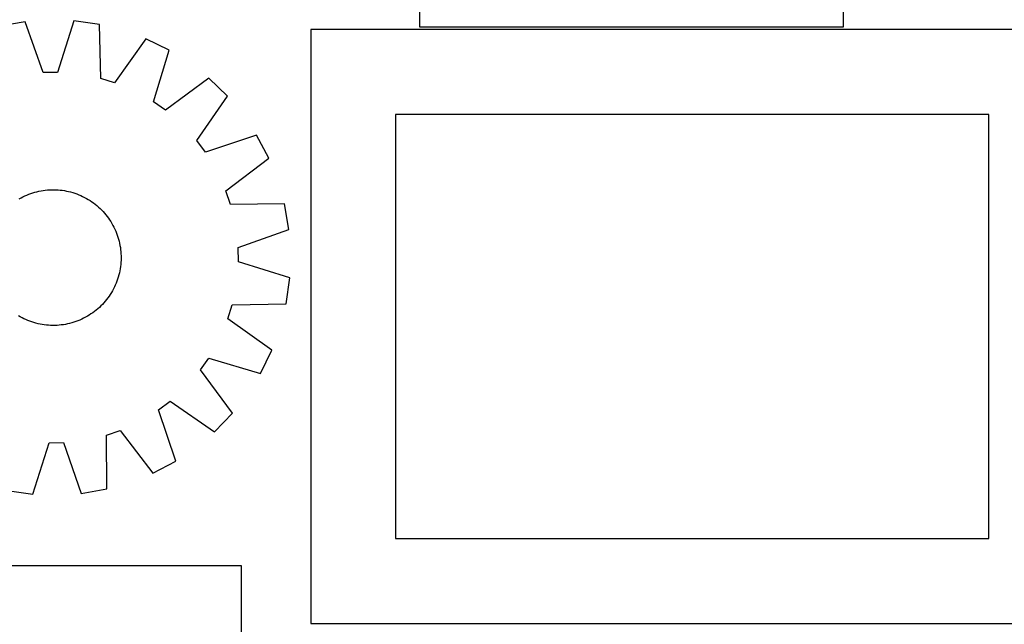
# Model space of a CAD drawing. Header units: millimetres. Extents: x 7 to 1493, y 7 to 2993.
# Tile 13 of 17: x 578 to 1159, y 1835 to 2191. Entities that reach past the tile are written whole.
import ezdxf

# ---------------------------------------------------------------- set-up
doc = ezdxf.new("R2010")
doc.units = ezdxf.units.MM
doc.layers.add('CUT', color=7, linetype='CONTINUOUS', true_color=0x000000)

msp = doc.modelspace()

# ---------------------------------------------------------------- linework, layer by layer
at = {"layer": 'CUT'}
for p, q in [((1063.851165, 2186.949006), (1063.851165, 2486.949006)), ((813.851165, 2286.949006), (813.851165, 2186.949006)), ((581.265137, 2189.980557), (566.109203, 2187.329479)), ((591.731227, 2159.989963), (581.265137, 2189.980557)), ((609.800291, 2190.439686), (600.304462, 2160.127906)), ((625.033669, 2188.27757), (609.800291, 2190.439686)), ((625.71991, 2156.52062), (625.033669, 2188.27757)), ((1199.595018, 2185.330701), (749.595018, 2185.330701)), ((749.595018, 2185.330701), (749.595018, 1835.330701)), ((813.851165, 2186.949006), (1063.851165, 2186.949006)), ((652.314092, 2179.896379), (633.916166, 2154.002537)), ((666.133764, 2173.132712), (652.314092, 2179.896379)), ((656.972981, 2142.717999), (666.133764, 2173.132712)), ((600.304462, 2160.127906), (591.731227, 2159.989963)), ((633.916166, 2154.002537), (625.71991, 2156.52062)), ((689.489058, 2156.731612), (663.989954, 2137.790376)), ((700.54226, 2146.028469), (689.489058, 2156.731612)), ((682.431174, 2119.933195), (700.54226, 2146.028469)), ((663.989954, 2137.790376), (656.972981, 2142.717999)), ((1149.595018, 2135.330701), (799.595018, 2135.330701)), ((799.595018, 2135.330701), (799.595018, 1885.330701)), ((1149.595018, 1885.330701), (1149.595018, 2135.330701)), ((687.581993, 2113.078384), (682.431174, 2119.933195)), ((717.686246, 2123.212914), (687.581993, 2113.078384)), ((724.891012, 2109.617992), (717.686246, 2123.212914)), ((699.602463, 2090.396545), (724.891012, 2109.617992)), ((594.306663, 2090.806744), (595.560076, 2090.89597)), ((595.560076, 2090.89597), (596.815674, 2090.945781)), ((596.815674, 2090.945781), (598.072217, 2090.956128)), ((598.072217, 2090.956128), (599.328465, 2090.927002)), ((599.328465, 2090.927002), (600.583178, 2090.85843)), ((577.6695, 2085.538134), (578.765632, 2086.152546)), ((578.765632, 2086.152546), (579.880522, 2086.732224)), ((579.880522, 2086.732224), (581.013071, 2087.276596)), ((581.013071, 2087.276596), (582.162159, 2087.785126)), ((582.162159, 2087.785126), (583.326654, 2088.257311)), ((583.326654, 2088.257311), (584.505406, 2088.692685)), ((584.505406, 2088.692685), (585.697251, 2089.090819)), ((585.697251, 2089.090819), (586.901015, 2089.45132)), ((586.901015, 2089.45132), (588.115508, 2089.773832)), ((588.115508, 2089.773832), (589.339532, 2090.058036)), ((589.339532, 2090.058036), (590.571879, 2090.303653)), ((590.571879, 2090.303653), (591.811333, 2090.510439)), ((591.811333, 2090.510439), (593.05667, 2090.678192)), ((593.05667, 2090.678192), (594.306663, 2090.806744)), ((600.583178, 2090.85843), (601.835118, 2090.75048)), ((601.835118, 2090.75048), (603.083049, 2090.603259)), ((603.083049, 2090.603259), (604.32574, 2090.416912)), ((604.32574, 2090.416912), (605.561965, 2090.191624)), ((605.561965, 2090.191624), (606.790504, 2089.927616)), ((606.790504, 2089.927616), (608.010143, 2089.625148)), ((608.010143, 2089.625148), (609.21968, 2089.284521)), ((609.21968, 2089.284521), (610.417921, 2088.906068)), ((610.417921, 2088.906068), (611.603683, 2088.490165)), ((611.603683, 2088.490165), (612.775796, 2088.037222)), ((612.775796, 2088.037222), (613.933103, 2087.547685)), ((613.933103, 2087.547685), (615.074463, 2087.022037)), ((615.074463, 2087.022037), (616.198748, 2086.460798)), ((616.198748, 2086.460798), (617.30485, 2085.864522)), ((617.30485, 2085.864522), (618.391676, 2085.233796)), ((618.391676, 2085.233796), (619.458155, 2084.569243)), ((702.382929, 2082.285542), (699.602463, 2090.396545)), ((619.458155, 2084.569243), (620.503233, 2083.871519)), ((620.503233, 2083.871519), (621.525879, 2083.141313)), ((621.525879, 2083.141313), (622.525085, 2082.379345)), ((622.525085, 2082.379345), (623.499863, 2081.586367)), ((623.499863, 2081.586367), (624.449253, 2080.763162)), ((624.449253, 2080.763162), (625.372316, 2079.910542)), ((625.372316, 2079.910542), (626.268143, 2079.029349)), ((734.145517, 2082.621326), (702.382929, 2082.285542)), ((736.796595, 2067.465392), (734.145517, 2082.621326)), ((626.268143, 2079.029349), (627.135848, 2078.120452)), ((627.135848, 2078.120452), (627.974577, 2077.184748)), ((627.974577, 2077.184748), (628.7835, 2076.223161)), ((628.7835, 2076.223161), (629.56182, 2075.236639)), ((629.56182, 2075.236639), (630.308768, 2074.226157)), ((630.308768, 2074.226157), (631.023608, 2073.192711)), ((631.023608, 2073.192711), (631.705634, 2072.137321)), ((631.705634, 2072.137321), (632.354173, 2071.061029)), ((632.354173, 2071.061029), (632.968584, 2069.964897)), ((632.968584, 2069.964897), (633.548262, 2068.850007)), ((633.548262, 2068.850007), (634.092635, 2067.717459)), ((634.092635, 2067.717459), (634.601164, 2066.56837)), ((634.601164, 2066.56837), (635.073349, 2065.403875)), ((635.073349, 2065.403875), (635.508724, 2064.225123)), ((635.508724, 2064.225123), (635.906858, 2063.033278)), ((635.906858, 2063.033278), (636.267358, 2061.829514)), ((636.267358, 2061.829514), (636.58987, 2060.615022)), ((706.806002, 2056.999302), (736.796595, 2067.465392)), ((636.58987, 2060.615022), (636.874074, 2059.390998)), ((636.874074, 2059.390998), (637.119691, 2058.158651)), ((637.119691, 2058.158651), (637.326478, 2056.919197)), ((637.326478, 2056.919197), (637.49423, 2055.673859)), ((706.943944, 2048.426068), (706.806002, 2056.999302)), ((637.49423, 2055.673859), (637.622782, 2054.423866)), ((637.622782, 2054.423866), (637.712008, 2053.170453)), ((637.712008, 2053.170453), (637.761819, 2051.914855)), ((637.772167, 2050.658312), (637.74304, 2049.402065)), ((637.761819, 2051.914855), (637.772167, 2050.658312)), ((637.232951, 2044.404789), (637.007662, 2043.168564)), ((637.419297, 2045.64748), (637.232951, 2044.404789)), ((637.566518, 2046.895412), (637.419297, 2045.64748)), ((637.674468, 2048.147352), (637.566518, 2046.895412)), ((637.74304, 2049.402065), (637.674468, 2048.147352)), ((737.255724, 2038.930238), (706.943944, 2048.426068)), ((636.100559, 2039.510849), (635.722107, 2038.312609)), ((636.441187, 2040.720386), (636.100559, 2039.510849)), ((636.743654, 2041.940026), (636.441187, 2040.720386)), ((637.007662, 2043.168564), (636.743654, 2041.940026)), ((735.093608, 2023.69686), (737.255724, 2038.930238)), ((633.838076, 2033.656067), (633.276837, 2032.531781)), ((634.363723, 2034.797426), (633.838076, 2033.656067)), ((634.85326, 2035.954734), (634.363723, 2034.797426)), ((635.306204, 2037.126847), (634.85326, 2035.954734)), ((635.722107, 2038.312609), (635.306204, 2037.126847)), ((629.957351, 2027.20465), (629.195384, 2026.205444)), ((630.687558, 2028.227296), (629.957351, 2027.20465)), ((631.385281, 2029.272375), (630.687558, 2028.227296)), ((632.049834, 2030.338853), (631.385281, 2029.272375)), ((632.68056, 2031.42568), (632.049834, 2030.338853)), ((633.276837, 2032.531781), (632.68056, 2031.42568)), ((624.936491, 2021.594681), (624.000787, 2020.755953)), ((625.845388, 2022.462386), (624.936491, 2021.594681)), ((626.726581, 2023.358213), (625.845388, 2022.462386)), ((627.579201, 2024.281277), (626.726581, 2023.358213)), ((628.402406, 2025.230666), (627.579201, 2024.281277)), ((629.195384, 2026.205444), (628.402406, 2025.230666)), ((700.818575, 2014.814363), (703.336659, 2023.01062)), ((703.336659, 2023.01062), (735.093608, 2023.69686)), ((578.241718, 2016.049969), (577.154892, 2016.680695)), ((579.34782, 2015.453693), (578.241718, 2016.049969)), ((580.472105, 2014.892454), (579.34782, 2015.453693)), ((616.780936, 2015.761945), (615.666045, 2015.182267)), ((617.877068, 2016.376356), (616.780936, 2015.761945)), ((618.95336, 2017.024895), (617.877068, 2016.376356)), ((620.008749, 2017.706921), (618.95336, 2017.024895)), ((621.042195, 2018.421761), (620.008749, 2017.706921)), ((622.052678, 2019.168709), (621.042195, 2018.421761)), ((623.0392, 2019.947029), (622.052678, 2019.168709)), ((624.000787, 2020.755953), (623.0392, 2019.947029)), ((581.613465, 2014.366806), (580.472105, 2014.892454)), ((582.770772, 2013.877269), (581.613465, 2014.366806)), ((583.942885, 2013.424326), (582.770772, 2013.877269)), ((585.128647, 2013.008423), (583.942885, 2013.424326)), ((586.326888, 2012.62997), (585.128647, 2013.008423)), ((587.536425, 2012.289343), (586.326888, 2012.62997)), ((588.756064, 2011.986875), (587.536425, 2012.289343)), ((589.984602, 2011.722867), (588.756064, 2011.986875)), ((591.220827, 2011.497579), (589.984602, 2011.722867)), ((592.463519, 2011.311232), (591.220827, 2011.497579)), ((593.71145, 2011.164011), (592.463519, 2011.311232)), ((594.96339, 2011.056061), (593.71145, 2011.164011)), ((596.218103, 2010.987489), (594.96339, 2011.056061)), ((597.474351, 2010.958362), (596.218103, 2010.987489)), ((598.730894, 2010.96871), (597.474351, 2010.958362)), ((599.986491, 2011.018521), (598.730894, 2010.96871)), ((601.239905, 2011.107747), (599.986491, 2011.018521)), ((602.489897, 2011.236299), (601.239905, 2011.107747)), ((603.735235, 2011.404052), (602.489897, 2011.236299)), ((604.974689, 2011.610838), (603.735235, 2011.404052)), ((606.207036, 2011.856455), (604.974689, 2011.610838)), ((607.43106, 2012.140659), (606.207036, 2011.856455)), ((608.645553, 2012.463171), (607.43106, 2012.140659)), ((609.849316, 2012.823672), (608.645553, 2012.463171)), ((611.041162, 2013.221806), (609.849316, 2012.823672)), ((612.219914, 2013.65718), (611.041162, 2013.221806)), ((613.384409, 2014.129365), (612.219914, 2013.65718)), ((614.533497, 2014.637895), (613.384409, 2014.129365)), ((615.666045, 2015.182267), (614.533497, 2014.637895)), ((726.712418, 1996.416438), (700.818575, 2014.814363)), ((719.948751, 1982.596765), (726.712418, 1996.416438)), ((684.606415, 1984.740575), (689.534037, 1991.757548)), ((689.534037, 1991.757548), (719.948751, 1982.596765)), ((703.547651, 1959.241471), (684.606415, 1984.740575)), ((659.894422, 1961.148537), (666.749234, 1966.299355)), ((666.749234, 1966.299355), (692.844507, 1948.188269)), ((670.028952, 1931.044284), (659.894422, 1961.148537)), ((692.844507, 1948.188269), (703.547651, 1959.241471)), ((629.10158, 1946.3476), (637.212584, 1949.128067)), ((629.437365, 1914.585012), (629.10158, 1946.3476)), ((637.212584, 1949.128067), (656.43403, 1923.839517)), ((585.746277, 1911.474805), (595.242106, 1941.786585)), ((595.242106, 1941.786585), (603.81534, 1941.924528)), ((603.81534, 1941.924528), (614.281431, 1911.933934)), ((656.43403, 1923.839517), (670.028952, 1931.044284)), ((570.512899, 1913.636921), (585.746277, 1911.474805)), ((614.281431, 1911.933934), (629.437365, 1914.585012)), ((799.595018, 1885.330701), (1149.595018, 1885.330701)), ((708.880453, 1869.268211), (458.880453, 1869.268211)), ((708.880453, 1769.268211), (708.880453, 1869.268211)), ((749.595018, 1835.330701), (1199.595018, 1835.330701))]:
    msp.add_line(p, q, dxfattribs=at)

doc.saveas('drawing.dxf')
